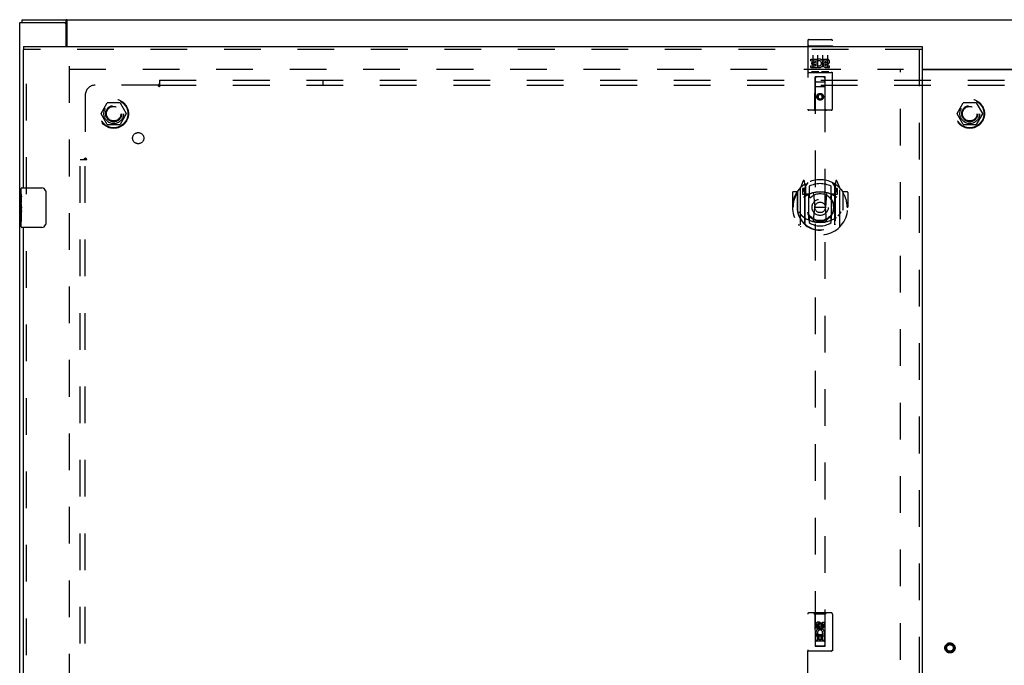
# Model space of a CAD drawing. Header units: inches. Extents: x 0 to 169, y 0 to 109.
# Tile 10 of 23: x 29 to 54, y 59 to 75. Entities that reach past the tile are written whole.
import ezdxf

# ---------------------------------------------------------------- set-up
doc = ezdxf.new("R2010")
doc.units = ezdxf.units.IN
doc.header["$LTSCALE"] = 9.280397
doc.header["$MEASUREMENT"] = 0
doc.linetypes.add('HIDDEN', pattern=[0.2, 0.1, -0.1])
doc.layers.get('0').update_dxf_attribs({"linetype": 'CONTINUOUS'})
for name, color, linetype in [('DEFAULT_2', 8, 'HIDDEN'), ('DOOR_ASSEMBLY_LEFT', 7, 'CONTINUOUS'), ('SUBPANEL', 7, 'CONTINUOUS')]:
    doc.layers.add(name, color=color, linetype=linetype)

msp = doc.modelspace()

# ---------------------------------------------------------------- linework, layer by layer
at = {"color": 3, "linetype": 'Continuous'}
for p, q in [((28.674, 39.109), (28.674, 74.959)), ((28.674, 74.959), (29.789, 74.959)), ((28.737, 75.034), (76.611, 75.034)), ((29.849, 74.359), (29.849, 74.899)), ((29.876, 74.359), (29.876, 75.003)), ((51.469, 73.784), (53.88, 73.784)), ((53.88, 73.769), (51.469, 73.769))]:
    msp.add_line(p, q, dxfattribs=at)
at = {"color": 7, "linetype": 'Continuous'}
for p, q in [((28.737, 74.959), (28.737, 75.034)), ((29.789, 74.959), (29.851, 74.959)), ((29.851, 74.959), (29.851, 75.034))]:
    msp.add_line(p, q, dxfattribs=at)
at = {"color": 3, "linetype": 'Continuous'}
for points in [[(29.866, 75.019), (29.865, 75.022), (29.863, 75.024), (29.862, 75.026), (29.86, 75.028), (29.859, 75.03), (29.857, 75.031), (29.856, 75.032), (29.855, 75.033), (29.853, 75.033), (29.852, 75.034), (29.851, 75.034)], [(29.876, 75.003), (29.875, 75.005), (29.873, 75.007), (29.872, 75.009), (29.87, 75.011), (29.869, 75.014), (29.866, 75.019)]]:
    msp.add_lwpolyline(points, dxfattribs=at)
at = {"color": 7, "linetype": 'Continuous'}
for points in [[(29.86, 74.954), (29.858, 74.955), (29.857, 74.956), (29.856, 74.957), (29.855, 74.958), (29.853, 74.958), (29.852, 74.959), (29.851, 74.959)], [(29.876, 74.948), (29.875, 74.947), (29.874, 74.947), (29.873, 74.947), (29.871, 74.947), (29.87, 74.948), (29.869, 74.948), (29.867, 74.949), (29.866, 74.949), (29.865, 74.95), (29.863, 74.951), (29.862, 74.952), (29.86, 74.954)]]:
    msp.add_lwpolyline(points, dxfattribs=at)
at = {"color": 3, "linetype": 'Continuous'}
msp.add_arc((29.789, 74.899), 0.06, 0, 90, dxfattribs=at)
at = {"layer": 'DEFAULT_2', "color": 8, "linetype": 'HIDDEN'}
for p, q in [((29.924, 73.859), (29.924, 40.209)), ((29.926, 73.784), (50.999, 73.784)), ((50.924, 40.299), (50.924, 73.769)), ((30.732, 72.664), (30.886, 72.931)), ((31.204, 72.936), (30.895, 72.936)), ((31.212, 72.931), (31.367, 72.664)), ((52.357, 72.664), (52.511, 72.931)), ((52.829, 72.936), (52.52, 72.936)), ((52.837, 72.931), (52.992, 72.664)), ((30.886, 72.386), (30.732, 72.654)), ((31.367, 72.654), (31.212, 72.386)), ((52.511, 72.386), (52.357, 72.654)), ((52.992, 72.654), (52.837, 72.386)), ((31.204, 72.381), (30.895, 72.381)), ((52.829, 72.381), (52.52, 72.381))]:
    msp.add_line(p, q, dxfattribs=at)
for centre, radius in [((31.049, 72.659), 0.372), ((31.049, 72.659), 0.356), ((52.674, 72.659), 0.372), ((52.674, 72.659), 0.356), ((31.049, 72.659), 0.204), ((31.049, 72.659), 0.183), ((52.674, 72.659), 0.204), ((52.674, 72.659), 0.183), ((52.174, 59.159), 0.128), ((52.174, 59.159), 0.0965), ((52.174, 59.159), 0.094), ((52.174, 59.159), 0.084)]:
    msp.add_circle(centre, radius, dxfattribs=at)
for centre, start, end in [((30.895, 72.926), 90.0113, 149.988), ((31.204, 72.926), 30.0108, 89.9876), ((52.52, 72.926), 90.0113, 149.988), ((52.829, 72.926), 30.0108, 89.9876), ((30.74, 72.659), 150.0117, 209.9873), ((31.358, 72.659), 330.0117, 29.9873), ((52.365, 72.659), 150.0117, 209.9873), ((52.983, 72.659), 330.0117, 29.9873), ((30.895, 72.391), 210.0108, 269.9876), ((31.204, 72.391), 270.0113, 329.988), ((52.52, 72.391), 210.0108, 269.9876), ((52.829, 72.391), 270.0113, 329.988)]:
    msp.add_arc(centre, 0.01, start, end, dxfattribs=at)
at = {"layer": 'DOOR_ASSEMBLY_LEFT', "color": 8, "linetype": 'HIDDEN'}
for p, q in [((48.581, 74.501), (48.581, 72.776)), ((48.598, 74.372), (48.597, 74.372)), ((48.598, 74.373), (48.598, 74.372)), ((48.599, 74.373), (48.598, 74.373)), ((48.6, 74.373), (48.599, 74.373)), ((48.601, 74.373), (48.6, 74.373)), ((48.602, 74.373), (48.601, 74.373)), ((48.602, 74.373), (48.602, 74.373)), ((48.603, 74.373), (48.602, 74.373)), ((48.604, 74.373), (48.603, 74.373)), ((48.605, 74.373), (48.604, 74.373)), ((48.606, 74.373), (48.605, 74.373)), ((48.606, 74.373), (48.606, 74.373)), ((48.607, 74.373), (48.606, 74.373)), ((48.608, 74.373), (48.607, 74.373)), ((48.609, 74.373), (48.608, 74.373)), ((48.61, 74.373), (48.609, 74.373)), ((48.611, 74.373), (48.61, 74.373)), ((48.611, 74.531), (49.176, 74.531)), ((48.611, 74.373), (49.176, 74.373)), ((49.176, 74.373), (49.177, 74.373)), ((49.177, 74.373), (49.178, 74.373)), ((49.178, 74.373), (49.179, 74.373)), ((49.179, 74.373), (49.179, 74.373)), ((49.179, 74.373), (49.18, 74.373)), ((49.18, 74.373), (49.181, 74.373)), ((49.181, 74.373), (49.182, 74.373)), ((49.182, 74.373), (49.183, 74.373)), ((49.183, 74.373), (49.184, 74.373)), ((49.184, 74.373), (49.184, 74.373)), ((49.184, 74.373), (49.185, 74.373)), ((49.185, 74.373), (49.186, 74.373)), ((49.186, 74.373), (49.187, 74.373)), ((49.187, 74.373), (49.188, 74.373)), ((49.188, 74.373), (49.188, 74.373)), ((49.188, 74.373), (49.189, 74.373)), ((49.206, 72.776), (49.206, 74.501)), ((51.469, 74.284), (28.769, 74.284)), ((28.844, 70.629), (28.844, 74.284)), ((48.706, 74.14), (48.706, 73.834)), ((48.831, 74.14), (48.831, 73.834)), ((48.956, 74.14), (48.956, 73.834)), ((49.081, 74.14), (49.081, 73.834)), ((51.394, 74.284), (51.394, 39.784)), ((48.662, 73.996), (48.662, 74.038)), ((48.662, 74.038), (48.818, 74.038)), ((48.662, 73.996), (48.775, 73.996)), ((48.683, 73.911), (48.683, 73.954)), ((48.683, 73.954), (48.775, 73.954)), ((48.683, 73.911), (48.775, 73.911)), ((48.775, 73.954), (48.775, 73.996)), ((48.775, 73.868), (48.775, 73.911)), ((48.818, 73.861), (48.818, 74.038)), ((48.818, 73.861), (48.831, 73.879)), ((48.842, 73.99), (48.825, 74.03)), ((48.974, 73.996), (48.974, 74.038)), ((48.974, 74.038), (49.067, 74.038)), ((48.974, 73.996), (49.067, 73.996)), ((49.034, 73.911), (49.08, 73.911)), ((49.038, 73.952), (49.067, 73.952)), ((48.611, 73.703), (49.176, 73.703)), ((48.662, 73.825), (48.662, 73.868)), ((48.662, 73.868), (48.775, 73.868)), ((48.662, 73.825), (48.818, 73.825)), ((48.855, 73.719), (48.683, 73.719)), ((48.818, 73.825), (48.818, 73.838)), ((48.821, 73.836), (48.818, 73.838)), ((49.105, 73.719), (48.933, 73.719)), ((49.038, 73.868), (49.13, 73.868)), ((49.038, 73.825), (49.13, 73.825)), ((49.13, 73.825), (49.13, 73.868)), ((48.764, 72.776), (48.767, 73.586)), ((48.789, 73.586), (48.767, 73.586)), ((48.769, 73.586), (48.769, 59.201)), ((48.999, 73.586), (48.789, 73.586)), ((48.809, 73.461), (48.979, 73.461)), ((49.02, 73.586), (48.999, 73.586)), ((49.019, 59.201), (49.019, 73.586)), ((49.024, 72.776), (49.02, 73.586)), ((49.021, 73.336), (48.766, 73.336)), ((48.894, 73.158), (48.831, 73.122)), ((48.894, 73.147), (48.841, 73.116)), ((48.894, 73.158), (48.894, 73.147)), ((48.956, 73.122), (48.894, 73.158)), ((48.946, 73.116), (48.894, 73.147)), ((48.831, 73.122), (48.831, 73.05)), ((48.831, 73.122), (48.841, 73.116)), ((48.831, 73.05), (48.841, 73.056)), ((48.831, 73.05), (48.894, 73.014)), ((48.841, 73.116), (48.841, 73.056)), ((48.841, 73.056), (48.894, 73.025)), ((48.894, 73.025), (48.946, 73.056)), ((48.894, 73.014), (48.956, 73.05)), ((48.894, 73.014), (48.894, 73.025)), ((48.956, 73.122), (48.946, 73.116)), ((48.946, 73.056), (48.946, 73.116)), ((48.956, 73.05), (48.946, 73.056)), ((48.956, 73.05), (48.956, 73.122)), ((49.176, 72.746), (48.611, 72.746)), ((48.468, 70.963), (48.398, 70.788)), ((48.511, 70.88), (48.497, 70.96)), ((48.519, 70.812), (48.589, 70.921)), ((49.199, 70.921), (49.269, 70.812)), ((49.29, 70.96), (49.276, 70.88)), ((49.389, 70.788), (49.319, 70.963)), ((48.194, 70.666), (48.194, 70.293)), ((48.311, 70.681), (48.209, 70.681)), ((48.311, 70.681), (48.311, 70.293)), ((48.319, 70.666), (48.311, 70.681)), ((48.319, 70.684), (48.319, 70.227)), ((48.394, 70.777), (48.394, 69.81)), ((48.451, 70.772), (48.451, 70.622)), ((48.511, 70.772), (48.451, 70.772)), ((48.459, 70.745), (48.489, 70.699)), ((48.519, 70.752), (48.464, 70.752)), ((48.49, 70.863), (48.49, 70.863)), ((48.49, 70.863), (48.49, 70.863)), ((48.49, 70.863), (48.49, 70.863)), ((48.511, 69.863), (48.511, 70.88)), ((48.519, 69.868), (48.519, 70.871)), ((48.521, 70.847), (48.521, 70.639)), ((48.619, 70.825), (48.619, 70.572)), ((49.169, 70.572), (49.169, 70.825)), ((49.266, 70.639), (49.266, 70.847)), ((49.269, 69.868), (49.269, 70.871)), ((49.324, 70.752), (49.269, 70.752)), ((49.276, 70.88), (49.276, 69.863)), ((49.336, 70.772), (49.276, 70.772)), ((49.298, 70.863), (49.293, 70.866)), ((49.298, 70.699), (49.328, 70.745)), ((49.336, 70.622), (49.336, 70.772)), ((49.394, 69.81), (49.394, 70.777)), ((49.476, 70.681), (49.468, 70.666)), ((49.469, 70.684), (49.469, 70.227)), ((49.476, 70.293), (49.476, 70.681)), ((49.579, 70.681), (49.476, 70.681)), ((49.594, 70.666), (49.594, 70.293)), ((48.451, 70.622), (48.511, 70.622)), ((48.611, 70.621), (48.539, 70.621)), ((48.541, 70.619), (48.607, 70.619)), ((48.611, 69.98), (48.611, 70.611)), ((48.73, 70.637), (48.761, 70.293)), ((49.057, 70.637), (49.026, 70.293)), ((49.249, 70.621), (49.176, 70.621)), ((49.176, 70.611), (49.176, 69.98)), ((49.18, 70.619), (49.246, 70.619)), ((49.276, 70.622), (49.336, 70.622)), ((48.194, 70.293), (48.209, 70.293)), ((48.311, 70.293), (48.326, 70.293)), ((48.319, 70.227), (48.319, 70.224)), ((48.731, 69.954), (48.761, 70.293)), ((48.761, 70.293), (49.026, 70.293)), ((49.056, 69.954), (49.026, 70.293)), ((49.476, 70.293), (49.461, 70.293)), ((49.469, 70.227), (49.468, 70.224)), ((49.579, 70.293), (49.594, 70.293)), ((28.844, 44.129), (28.844, 69.939)), ((48.619, 70.011), (48.619, 69.908)), ((49.169, 69.908), (49.169, 70.011)), ((48.581, 58.159), (48.581, 60.016)), ((49.176, 60.046), (48.611, 60.046)), ((48.764, 60.016), (48.734, 60.046)), ((48.764, 60.016), (48.767, 59.206)), ((49.024, 60.016), (48.764, 60.016)), ((49.02, 59.206), (49.024, 60.016)), ((49.024, 60.016), (49.054, 60.046)), ((49.206, 60.016), (49.206, 58.159)), ((48.787, 59.657), (48.787, 59.749)), ((48.829, 59.749), (48.829, 59.657)), ((48.894, 59.778), (48.831, 59.742)), ((48.831, 59.742), (48.831, 59.67)), ((48.831, 59.742), (48.841, 59.736)), ((48.894, 59.767), (48.841, 59.736)), ((48.841, 59.736), (48.841, 59.676)), ((48.873, 59.72), (48.873, 59.749)), ((48.894, 59.778), (48.894, 59.767)), ((48.956, 59.742), (48.894, 59.778)), ((48.946, 59.736), (48.894, 59.767)), ((48.914, 59.763), (48.914, 59.716)), ((48.956, 59.742), (48.946, 59.736)), ((48.946, 59.676), (48.946, 59.736)), ((48.956, 59.67), (48.956, 59.742)), ((48.958, 59.72), (48.958, 59.813)), ((48.958, 59.813), (49, 59.813)), ((49, 59.813), (49, 59.72)), ((49.021, 59.456), (48.766, 59.456)), ((48.829, 59.657), (48.787, 59.657)), ((48.787, 59.344), (48.787, 59.5)), ((48.787, 59.5), (48.965, 59.5)), ((48.835, 59.525), (48.796, 59.508)), ((48.829, 59.458), (48.829, 59.344)), ((48.872, 59.458), (48.829, 59.458)), ((48.831, 59.67), (48.841, 59.676)), ((48.831, 59.67), (48.894, 59.634)), ((48.841, 59.676), (48.894, 59.645)), ((48.872, 59.365), (48.872, 59.458)), ((48.894, 59.645), (48.946, 59.676)), ((48.894, 59.634), (48.956, 59.67)), ((48.894, 59.634), (48.894, 59.645)), ((48.914, 59.458), (48.914, 59.365)), ((48.958, 59.458), (48.914, 59.458)), ((48.956, 59.67), (48.946, 59.676)), ((48.965, 59.5), (48.946, 59.513)), ((48.958, 59.344), (48.958, 59.458)), ((48.99, 59.504), (48.988, 59.5)), ((48.988, 59.5), (49, 59.5)), ((49, 59.5), (49, 59.344)), ((48.767, 59.206), (49.02, 59.206)), ((48.772, 59.211), (48.774, 59.211)), ((48.774, 59.211), (48.778, 59.211)), ((48.778, 59.201), (48.774, 59.201)), ((48.778, 59.211), (48.782, 59.211)), ((48.782, 59.201), (48.778, 59.201)), ((48.782, 59.211), (48.789, 59.211)), ((48.789, 59.201), (48.782, 59.201)), ((48.829, 59.344), (48.787, 59.344)), ((48.789, 59.211), (49.003, 59.211)), ((48.789, 59.201), (48.999, 59.201)), ((48.979, 59.331), (48.809, 59.331)), ((48.914, 59.365), (48.872, 59.365)), ((49, 59.344), (48.958, 59.344)), ((49.002, 59.201), (48.999, 59.201)), ((49.008, 59.201), (49.002, 59.201)), ((49.003, 59.211), (49.008, 59.211)), ((49.008, 59.211), (49.012, 59.211)), ((49.012, 59.201), (49.008, 59.201)), ((49.012, 59.211), (49.014, 59.211)), ((49.014, 59.201), (49.012, 59.201)), ((49.016, 59.201), (49.014, 59.201)), ((49.176, 59.081), (48.611, 59.081))]:
    msp.add_line(p, q, dxfattribs=at)
at = {"layer": 'DOOR_ASSEMBLY_LEFT', "color": 7, "linetype": 'Continuous'}
for p, q in [((28.769, 74.359), (28.769, 74.284)), ((51.469, 74.359), (51.469, 74.284)), ((28.709, 70.625), (28.709, 70.769)), ((28.724, 70.784), (29.234, 70.784)), ((29.333, 70.684), (29.333, 69.884)), ((28.709, 70.369), (28.709, 70.622)), ((28.718, 70.567), (28.709, 70.567)), ((28.709, 70.399), (28.719, 70.399)), ((28.719, 70.399), (28.719, 70.556)), ((28.709, 69.799), (28.709, 70.366)), ((28.711, 70.336), (28.709, 70.336)), ((28.709, 70.204), (28.718, 70.204)), ((28.709, 70.168), (28.719, 70.168)), ((28.719, 70.215), (28.719, 70.268)), ((28.719, 69.938), (28.719, 70.168)), ((28.709, 70.105), (28.719, 70.105)), ((28.709, 69.938), (28.719, 69.938)), ((29.234, 69.784), (28.724, 69.784))]:
    msp.add_line(p, q, dxfattribs=at)
at = {"layer": 'DOOR_ASSEMBLY_LEFT', "color": 3, "linetype": 'Continuous'}
for p, q in [((28.769, 74.359), (51.469, 74.359)), ((28.769, 70.784), (28.769, 74.284)), ((51.469, 74.284), (51.469, 39.784)), ((28.769, 44.284), (28.769, 69.784))]:
    msp.add_line(p, q, dxfattribs=at)
at = {"layer": 'DOOR_ASSEMBLY_LEFT', "color": 8, "linetype": 'HIDDEN'}
for points in [[(48.597, 74.372), (48.597, 74.372), (48.596, 74.372), (48.596, 74.372), (48.595, 74.372), (48.595, 74.372), (48.595, 74.372), (48.594, 74.372), (48.594, 74.372), (48.594, 74.372), (48.593, 74.372), (48.593, 74.372), (48.593, 74.372), (48.592, 74.372), (48.592, 74.372), (48.592, 74.372), (48.591, 74.371), (48.591, 74.371), (48.591, 74.371), (48.59, 74.371), (48.59, 74.371), (48.59, 74.371), (48.59, 74.371), (48.589, 74.371), (48.589, 74.371), (48.589, 74.371), (48.588, 74.371), (48.588, 74.371), (48.588, 74.371), (48.588, 74.37), (48.587, 74.37), (48.587, 74.37), (48.587, 74.37), (48.587, 74.37), (48.586, 74.37), (48.586, 74.37), (48.586, 74.37), (48.586, 74.37), (48.585, 74.37), (48.585, 74.37), (48.585, 74.37), (48.585, 74.369), (48.585, 74.369), (48.584, 74.369), (48.584, 74.369), (48.584, 74.369), (48.584, 74.369), (48.584, 74.369), (48.584, 74.369), (48.583, 74.369), (48.583, 74.369), (48.583, 74.368), (48.583, 74.368), (48.583, 74.368), (48.583, 74.368), (48.582, 74.368), (48.582, 74.368), (48.582, 74.368), (48.582, 74.368), (48.582, 74.368), (48.582, 74.368), (48.582, 74.367), (48.582, 74.367), (48.582, 74.367), (48.582, 74.367), (48.582, 74.367), (48.581, 74.367), (48.581, 74.367), (48.581, 74.367), (48.581, 74.367), (48.581, 74.367), (48.581, 74.366), (48.581, 74.366), (48.581, 74.366), (48.581, 74.366), (48.581, 74.366), (48.581, 74.366), (48.581, 74.366)], [(49.189, 74.373), (49.19, 74.372), (49.19, 74.372), (49.191, 74.372), (49.191, 74.372), (49.191, 74.372), (49.192, 74.372), (49.192, 74.372), (49.192, 74.372), (49.193, 74.372), (49.193, 74.372), (49.193, 74.372), (49.194, 74.372), (49.194, 74.372), (49.194, 74.372), (49.195, 74.372), (49.195, 74.372), (49.195, 74.372), (49.196, 74.371), (49.196, 74.371), (49.196, 74.371), (49.197, 74.371), (49.197, 74.371), (49.197, 74.371), (49.198, 74.371), (49.198, 74.371), (49.198, 74.371), (49.198, 74.371), (49.199, 74.371), (49.199, 74.371), (49.199, 74.371), (49.2, 74.37), (49.2, 74.37), (49.2, 74.37), (49.2, 74.37), (49.201, 74.37), (49.201, 74.37), (49.201, 74.37), (49.201, 74.37), (49.201, 74.37), (49.202, 74.37), (49.202, 74.37), (49.202, 74.37), (49.202, 74.369), (49.203, 74.369), (49.203, 74.369), (49.203, 74.369), (49.203, 74.369), (49.203, 74.369), (49.203, 74.369), (49.204, 74.369), (49.204, 74.369), (49.204, 74.369), (49.204, 74.368), (49.204, 74.368), (49.204, 74.368), (49.205, 74.368), (49.205, 74.368), (49.205, 74.368), (49.205, 74.368), (49.205, 74.368), (49.205, 74.368), (49.205, 74.368), (49.205, 74.367), (49.205, 74.367), (49.206, 74.367), (49.206, 74.367), (49.206, 74.367), (49.206, 74.367), (49.206, 74.367), (49.206, 74.367), (49.206, 74.367), (49.206, 74.367), (49.206, 74.366), (49.206, 74.366), (49.206, 74.366), (49.206, 74.366), (49.206, 74.366), (49.206, 74.366), (49.206, 74.366)], [(48.683, 73.719), (48.682, 73.719), (48.682, 73.719), (48.682, 73.719), (48.682, 73.719), (48.682, 73.719), (48.681, 73.719), (48.681, 73.719), (48.681, 73.719), (48.681, 73.719), (48.681, 73.719), (48.681, 73.719), (48.68, 73.719), (48.68, 73.719), (48.68, 73.719), (48.68, 73.719), (48.68, 73.719), (48.68, 73.719), (48.679, 73.719), (48.679, 73.72), (48.679, 73.72), (48.679, 73.72), (48.679, 73.72), (48.679, 73.72), (48.678, 73.72), (48.678, 73.72), (48.678, 73.72), (48.678, 73.72), (48.678, 73.72), (48.678, 73.72), (48.678, 73.72), (48.678, 73.72), (48.677, 73.72), (48.677, 73.72), (48.677, 73.72), (48.677, 73.72), (48.677, 73.72), (48.677, 73.72), (48.677, 73.72), (48.677, 73.72), (48.677, 73.72), (48.677, 73.72), (48.676, 73.72), (48.676, 73.72), (48.676, 73.72), (48.676, 73.72), (48.676, 73.72)], [(48.861, 73.72), (48.861, 73.72), (48.861, 73.72), (48.861, 73.72), (48.861, 73.72), (48.861, 73.72), (48.861, 73.72), (48.86, 73.72), (48.86, 73.72), (48.86, 73.72), (48.86, 73.72), (48.86, 73.72), (48.86, 73.72), (48.86, 73.72), (48.86, 73.72), (48.86, 73.72), (48.859, 73.72), (48.859, 73.72), (48.859, 73.72), (48.859, 73.72), (48.859, 73.72), (48.859, 73.72), (48.859, 73.72), (48.859, 73.72), (48.858, 73.72), (48.858, 73.72), (48.858, 73.72), (48.858, 73.72), (48.858, 73.719), (48.858, 73.719), (48.857, 73.719), (48.857, 73.719), (48.857, 73.719), (48.857, 73.719), (48.857, 73.719), (48.857, 73.719), (48.856, 73.719), (48.856, 73.719), (48.856, 73.719), (48.856, 73.719), (48.856, 73.719), (48.856, 73.719), (48.855, 73.719), (48.855, 73.719), (48.855, 73.719), (48.855, 73.719)], [(48.933, 73.719), (48.932, 73.719), (48.932, 73.719), (48.932, 73.719), (48.932, 73.719), (48.932, 73.719), (48.931, 73.719), (48.931, 73.719), (48.931, 73.719), (48.931, 73.719), (48.931, 73.719), (48.931, 73.719), (48.93, 73.719), (48.93, 73.719), (48.93, 73.719), (48.93, 73.719), (48.93, 73.719), (48.93, 73.719), (48.929, 73.719), (48.929, 73.72), (48.929, 73.72), (48.929, 73.72), (48.929, 73.72), (48.929, 73.72), (48.928, 73.72), (48.928, 73.72), (48.928, 73.72), (48.928, 73.72), (48.928, 73.72), (48.928, 73.72), (48.928, 73.72), (48.928, 73.72), (48.927, 73.72), (48.927, 73.72), (48.927, 73.72), (48.927, 73.72), (48.927, 73.72), (48.927, 73.72), (48.927, 73.72), (48.927, 73.72), (48.927, 73.72), (48.927, 73.72), (48.926, 73.72), (48.926, 73.72), (48.926, 73.72), (48.926, 73.72), (48.926, 73.72)], [(49.111, 73.72), (49.111, 73.72), (49.111, 73.72), (49.111, 73.72), (49.111, 73.72), (49.111, 73.72), (49.111, 73.72), (49.11, 73.72), (49.11, 73.72), (49.11, 73.72), (49.11, 73.72), (49.11, 73.72), (49.11, 73.72), (49.11, 73.72), (49.11, 73.72), (49.11, 73.72), (49.109, 73.72), (49.109, 73.72), (49.109, 73.72), (49.109, 73.72), (49.109, 73.72), (49.109, 73.72), (49.109, 73.72), (49.109, 73.72), (49.108, 73.72), (49.108, 73.72), (49.108, 73.72), (49.108, 73.72), (49.108, 73.719), (49.108, 73.719), (49.107, 73.719), (49.107, 73.719), (49.107, 73.719), (49.107, 73.719), (49.107, 73.719), (49.107, 73.719), (49.106, 73.719), (49.106, 73.719), (49.106, 73.719), (49.106, 73.719), (49.106, 73.719), (49.106, 73.719), (49.105, 73.719), (49.105, 73.719), (49.105, 73.719), (49.105, 73.719)], [(48.348, 70.732), (48.349, 70.733), (48.35, 70.734), (48.35, 70.735), (48.351, 70.735), (48.352, 70.736), (48.352, 70.737), (48.353, 70.738), (48.354, 70.739), (48.355, 70.739), (48.355, 70.74), (48.356, 70.741), (48.357, 70.741), (48.358, 70.742), (48.359, 70.743), (48.359, 70.744), (48.36, 70.744), (48.361, 70.745), (48.362, 70.746), (48.363, 70.746), (48.364, 70.747), (48.364, 70.747), (48.365, 70.748), (48.366, 70.749), (48.367, 70.749), (48.368, 70.75), (48.369, 70.75), (48.37, 70.751), (48.37, 70.751), (48.371, 70.752), (48.372, 70.752), (48.373, 70.753), (48.374, 70.753), (48.375, 70.754), (48.376, 70.754)], [(49.411, 70.754), (49.412, 70.754), (49.413, 70.753), (49.414, 70.753), (49.415, 70.752), (49.416, 70.752), (49.417, 70.751), (49.418, 70.751), (49.418, 70.75), (49.419, 70.75), (49.42, 70.749), (49.421, 70.749), (49.422, 70.748), (49.423, 70.747), (49.424, 70.747), (49.424, 70.746), (49.425, 70.746), (49.426, 70.745), (49.427, 70.744), (49.428, 70.744), (49.429, 70.743), (49.429, 70.742), (49.43, 70.741), (49.431, 70.741), (49.432, 70.74), (49.432, 70.739), (49.433, 70.739), (49.434, 70.738), (49.435, 70.737), (49.435, 70.736), (49.436, 70.735), (49.437, 70.735), (49.438, 70.734), (49.438, 70.733), (49.439, 70.732)], [(48.361, 70.18), (48.364, 70.175), (48.367, 70.17), (48.37, 70.165), (48.373, 70.16), (48.376, 70.156), (48.379, 70.151), (48.381, 70.147), (48.384, 70.143), (48.386, 70.14), (48.389, 70.136), (48.391, 70.133), (48.394, 70.129), (48.396, 70.126), (48.398, 70.123), (48.401, 70.12), (48.403, 70.117), (48.405, 70.114), (48.407, 70.112), (48.409, 70.109), (48.411, 70.107), (48.413, 70.104), (48.415, 70.102), (48.417, 70.1), (48.419, 70.098), (48.421, 70.096), (48.423, 70.094), (48.425, 70.092), (48.426, 70.09), (48.428, 70.089), (48.43, 70.087), (48.431, 70.085), (48.433, 70.084), (48.435, 70.082), (48.436, 70.081), (48.438, 70.08), (48.439, 70.078)], [(49.348, 70.078), (49.349, 70.08), (49.351, 70.081), (49.352, 70.082), (49.354, 70.084), (49.356, 70.085), (49.357, 70.087), (49.359, 70.089), (49.361, 70.09), (49.363, 70.092), (49.364, 70.094), (49.366, 70.096), (49.368, 70.098), (49.37, 70.1), (49.372, 70.102), (49.374, 70.104), (49.376, 70.107), (49.378, 70.109), (49.38, 70.112), (49.382, 70.114), (49.384, 70.117), (49.386, 70.12), (49.389, 70.123), (49.391, 70.126), (49.393, 70.129), (49.396, 70.133), (49.398, 70.136), (49.401, 70.14), (49.403, 70.143), (49.406, 70.147), (49.409, 70.151), (49.411, 70.156), (49.414, 70.16), (49.417, 70.165), (49.42, 70.17), (49.423, 70.175), (49.426, 70.18)], [(49.082, 69.936), (49.076, 69.935), (49.071, 69.934), (49.065, 69.932), (49.06, 69.931), (49.054, 69.93), (49.049, 69.928), (49.044, 69.927), (49.038, 69.926), (49.033, 69.925), (49.027, 69.924), (49.022, 69.923), (49.016, 69.922), (49.011, 69.921), (49.005, 69.92), (49, 69.919), (48.994, 69.918), (48.988, 69.917), (48.983, 69.916), (48.977, 69.916), (48.972, 69.915), (48.966, 69.915), (48.961, 69.914), (48.955, 69.913), (48.949, 69.913), (48.944, 69.913), (48.938, 69.912), (48.933, 69.912), (48.927, 69.912), (48.922, 69.911), (48.916, 69.911), (48.91, 69.911), (48.905, 69.911), (48.899, 69.911), (48.894, 69.911), (48.888, 69.911), (48.882, 69.911), (48.877, 69.911), (48.871, 69.911), (48.866, 69.911), (48.86, 69.912), (48.854, 69.912), (48.849, 69.912), (48.843, 69.913), (48.838, 69.913), (48.832, 69.913), (48.827, 69.914), (48.821, 69.915), (48.815, 69.915), (48.81, 69.916), (48.804, 69.916), (48.799, 69.917), (48.793, 69.918), (48.788, 69.919), (48.782, 69.92), (48.777, 69.921), (48.771, 69.922), (48.766, 69.923), (48.76, 69.924), (48.755, 69.925), (48.749, 69.926), (48.744, 69.927), (48.738, 69.928), (48.733, 69.93), (48.727, 69.931), (48.722, 69.932), (48.716, 69.934), (48.711, 69.935), (48.706, 69.936)], [(48.376, 69.833), (48.375, 69.833), (48.374, 69.833), (48.373, 69.834), (48.372, 69.834), (48.371, 69.835), (48.37, 69.835), (48.37, 69.836), (48.369, 69.836), (48.368, 69.837), (48.367, 69.837), (48.366, 69.838), (48.365, 69.839), (48.364, 69.839), (48.364, 69.84), (48.363, 69.84), (48.362, 69.841), (48.361, 69.842), (48.36, 69.842), (48.359, 69.843), (48.359, 69.844), (48.358, 69.844), (48.357, 69.845), (48.356, 69.846), (48.355, 69.847), (48.355, 69.847), (48.354, 69.848), (48.353, 69.849), (48.352, 69.85), (48.352, 69.85), (48.351, 69.851), (48.35, 69.852), (48.35, 69.853), (48.349, 69.854), (48.348, 69.854)], [(49.439, 69.854), (49.438, 69.854), (49.438, 69.853), (49.437, 69.852), (49.436, 69.851), (49.435, 69.85), (49.435, 69.85), (49.434, 69.849), (49.433, 69.848), (49.432, 69.847), (49.432, 69.847), (49.431, 69.846), (49.43, 69.845), (49.429, 69.844), (49.429, 69.844), (49.428, 69.843), (49.427, 69.842), (49.426, 69.842), (49.425, 69.841), (49.424, 69.84), (49.424, 69.84), (49.423, 69.839), (49.422, 69.839), (49.421, 69.838), (49.42, 69.837), (49.419, 69.837), (49.418, 69.836), (49.418, 69.836), (49.417, 69.835), (49.416, 69.835), (49.415, 69.834), (49.414, 69.834), (49.413, 69.833), (49.412, 69.833), (49.411, 69.833)], [(48.769, 59.211), (48.769, 59.211), (48.769, 59.211), (48.769, 59.211), (48.77, 59.211), (48.77, 59.211), (48.771, 59.211), (48.772, 59.211), (48.772, 59.211)], [(48.774, 59.201), (48.772, 59.201), (48.772, 59.201), (48.771, 59.201), (48.77, 59.201), (48.77, 59.201), (48.769, 59.201), (48.769, 59.201), (48.769, 59.201), (48.769, 59.201)], [(49.014, 59.211), (49.016, 59.211), (49.016, 59.211), (49.017, 59.211), (49.018, 59.211), (49.018, 59.211), (49.018, 59.211), (49.019, 59.211), (49.019, 59.211)], [(49.019, 59.201), (49.019, 59.201), (49.018, 59.201), (49.018, 59.201), (49.018, 59.201), (49.017, 59.201), (49.016, 59.201), (49.016, 59.201)]]:
    msp.add_lwpolyline(points, dxfattribs=at)
at = {"layer": 'DOOR_ASSEMBLY_LEFT', "color": 7, "linetype": 'Continuous'}
for points in [[(29.327, 70.72), (29.329, 70.714), (29.33, 70.708), (29.332, 70.702), (29.333, 70.696), (29.333, 70.69), (29.333, 70.684)], [(28.709, 70.625), (28.709, 70.621), (28.709, 70.617), (28.71, 70.612), (28.711, 70.606), (28.713, 70.599), (28.714, 70.591), (28.715, 70.583), (28.717, 70.574)], [(28.717, 70.574), (28.718, 70.565), (28.719, 70.556)], [(28.709, 70.369), (28.709, 70.362), (28.709, 70.354), (28.71, 70.346), (28.711, 70.337)], [(28.711, 70.337), (28.715, 70.31), (28.716, 70.301), (28.717, 70.292), (28.717, 70.284), (28.718, 70.276), (28.719, 70.268)], [(28.719, 70.215), (28.718, 70.209), (28.718, 70.203), (28.717, 70.197), (28.717, 70.191), (28.716, 70.185), (28.715, 70.179)], [(29.333, 69.884), (29.333, 69.877), (29.333, 69.871), (29.332, 69.865), (29.33, 69.859), (29.329, 69.853), (29.327, 69.848)]]:
    msp.add_lwpolyline(points, dxfattribs=at)
at = {"layer": 'DOOR_ASSEMBLY_LEFT', "color": 8, "linetype": 'HIDDEN'}
for centre, radius in [((48.894, 73.086), 0.085), ((48.894, 73.086), 0.0845), ((48.894, 70.291), 0.35), ((48.894, 70.291), 0.335), ((48.894, 70.291), 0.205), ((48.894, 70.291), 0.133), ((48.894, 59.706), 0.085), ((48.894, 59.706), 0.0845)]:
    msp.add_circle(centre, radius, dxfattribs=at)
for centre, radius, start, end in [((48.611, 74.501), 0.03, 90, 180), ((49.176, 74.501), 0.03, 0, 90), ((48.868, 73.932), 0.107, 244.2636, 113.4027), ((48.868, 73.932), 0.0639, 234.8895, 113.4026), ((49.038, 73.889), 0.0635, 90, 270), ((49.038, 73.89), 0.0219, 100.307, 270), ((49.067, 73.974), 0.0644, 282.2995, 90.0775), ((49.067, 73.974), 0.0219, 269.9011, 90), ((48.611, 73.673), 0.03, 90, 180), ((49.176, 73.673), 0.03, 0, 90), ((48.809, 73.546), 0.04, 90, 180), ((48.809, 73.501), 0.04, 180, 270), ((48.979, 73.546), 0.04, 0, 90), ((48.979, 73.501), 0.04, 270, 360), ((48.611, 72.776), 0.03, 180, 270), ((48.734, 72.776), 0.03, 270, 360), ((49.054, 72.776), 0.03, 180, 270), ((49.176, 72.776), 0.03, 270, 360), ((48.894, 70.291), 0.7, 35.2961, 144.7039), ((48.482, 70.958), 0.015, 10, 158.1959), ((48.539, 70.871), 0.02, 121.4688, 179.9992), ((48.894, 70.291), 0.6, 62.7204, 117.2796), ((49.249, 70.871), 0.02, 0, 58.5295), ((49.305, 70.958), 0.015, 21.8041, 170), ((48.894, 70.293), 0.7, 125.5126, 54.4874), ((48.209, 70.666), 0.015, 90, 180), ((48.894, 70.293), 0.685, 146.9885, 180), ((48.339, 70.684), 0.02, 144.7039, 180), ((48.409, 70.777), 0.015, 135.0748, 180), ((48.464, 70.747), 0.005, 90, 212.6792), ((48.894, 69.981), 0.7, 53.2319, 126.7681), ((48.499, 70.847), 0.02, 0, 125.5126), ((48.331, 70.597), 0.188, 0, 32.6792), ((48.501, 70.847), 0.02, 0, 125.2543), ((48.539, 70.641), 0.02, 180, 270), ((48.541, 70.639), 0.02, 180, 270), ((48.894, 69.979), 0.7, 66.536, 113.464), ((48.711, 70.636), 0.02, 5.0796, 105.6131), ((49.077, 70.636), 0.02, 74.3869, 174.9204), ((49.246, 70.639), 0.02, 270, 360), ((49.249, 70.641), 0.02, 270, 360), ((49.286, 70.847), 0.02, 54.7457, 180), ((49.289, 70.847), 0.02, 54.4874, 180), ((49.457, 70.597), 0.188, 147.3208, 180), ((49.324, 70.747), 0.005, 327.3208, 90), ((49.379, 70.777), 0.015, 0, 44.9252), ((49.449, 70.684), 0.02, 0, 35.2961), ((48.894, 70.293), 0.685, 0, 33.0115), ((49.579, 70.666), 0.015, 0, 90), ((48.607, 70.639), 0.02, 270, 293.464), ((48.626, 70.611), 0.015, 112.9863, 180), ((48.649, 70.572), 0.03, 180, 311.1261), ((48.894, 70.291), 0.343, 48.8739, 131.1261), ((49.139, 70.572), 0.03, 228.8739, 360), ((49.161, 70.611), 0.015, 0, 67.0137), ((49.18, 70.639), 0.02, 246.536, 270), ((48.894, 70.296), 0.583, 180.2464, 359.7536), ((48.339, 70.227), 0.02, 180, 187.6622), ((48.894, 70.301), 0.58, 187.6622, 352.3378), ((49.449, 70.227), 0.02, 352.3378, 360), ((48.894, 70.611), 0.7, 229.529, 310.471), ((48.626, 69.98), 0.015, 180, 247.0137), ((48.649, 70.011), 0.03, 48.8739, 180), ((48.894, 70.301), 0.48, 235.0461, 304.9539), ((48.894, 70.291), 0.343, 228.8739, 311.1261), ((48.711, 69.956), 0.02, 254.4248, 354.9204), ((49.076, 69.956), 0.02, 185.0796, 285.5752), ((49.139, 70.011), 0.03, 0, 131.1261), ((49.161, 69.98), 0.015, 292.9863, 360), ((48.409, 69.81), 0.015, 180, 224.9252), ((48.526, 69.863), 0.015, 180, 229.6413), ((48.539, 69.868), 0.02, 180, 230.6594), ((49.249, 69.868), 0.02, 309.3378, 359.9984), ((49.261, 69.863), 0.015, 310.3587, 360), ((49.379, 69.81), 0.015, 315.0748, 360), ((48.611, 60.016), 0.03, 90, 180), ((49.176, 60.016), 0.03, 0, 90), ((48.851, 59.749), 0.0644, 12.2995, 180.0775), ((48.851, 59.749), 0.0219, 359.9011, 180), ((48.937, 59.72), 0.0635, 180, 360), ((48.936, 59.72), 0.0219, 190.307, 360), ((48.894, 59.55), 0.107, 334.2636, 203.4027), ((48.894, 59.55), 0.0639, 324.8895, 203.4026), ((48.809, 59.291), 0.04, 90, 180), ((48.809, 59.246), 0.04, 180, 270), ((48.979, 59.291), 0.04, 0, 90), ((48.979, 59.246), 0.04, 270, 360), ((48.611, 59.111), 0.03, 180, 270), ((49.176, 59.111), 0.03, 270, 360)]:
    msp.add_arc(centre, radius, start, end, dxfattribs=at)
at = {"layer": 'DOOR_ASSEMBLY_LEFT', "color": 7, "linetype": 'Continuous'}
for centre, radius, start, end in [((28.724, 70.769), 0.015, 90, 180), ((29.234, 70.684), 0.1, 21.1999, 90), ((28.724, 69.799), 0.015, 180, 270), ((29.234, 69.884), 0.1, 270, 338.7946)]:
    msp.add_arc(centre, radius, start, end, dxfattribs=at)
msp.add_ellipse((28.909, 70.202), major_axis=(0.2, 0), ratio=0.432808, start_param=3.141593, end_param=3.403409, dxfattribs=at)
at = {"layer": 'SUBPANEL', "color": 8, "linetype": 'HIDDEN'}
for p, q in [((32.17, 73.378), (30.58, 73.378)), ((32.184, 73.392), (32.181, 73.389)), ((32.188, 73.396), (32.184, 73.392)), ((32.205, 73.503), (32.205, 73.416)), ((32.205, 73.503), (73.143, 73.503)), ((32.205, 73.416), (32.205, 73.337)), ((32.205, 73.378), (73.143, 73.378)), ((36.33, 73.503), (36.33, 73.378)), ((30.33, 73.128), (30.33, 71.538)), ((32.183, 73.358), (32.179, 73.364)), ((30.205, 42.565), (30.205, 71.503)), ((30.205, 71.503), (30.292, 71.503)), ((30.292, 71.503), (30.371, 71.503)), ((30.33, 42.565), (30.33, 71.503))]:
    msp.add_line(p, q, dxfattribs=at)
for points in [[(32.181, 73.389), (32.179, 73.387), (32.177, 73.385), (32.176, 73.383), (32.174, 73.382), (32.173, 73.38), (32.171, 73.379), (32.17, 73.378)], [(32.179, 73.364), (32.178, 73.366), (32.177, 73.369), (32.175, 73.371), (32.174, 73.373), (32.173, 73.374), (32.171, 73.376), (32.17, 73.378)], [(32.205, 73.416), (32.204, 73.414), (32.202, 73.412), (32.201, 73.41), (32.2, 73.409), (32.198, 73.407), (32.197, 73.405), (32.195, 73.403), (32.194, 73.402), (32.193, 73.4), (32.191, 73.399), (32.19, 73.398), (32.188, 73.396)], [(32.205, 73.337), (32.204, 73.337), (32.202, 73.338), (32.201, 73.339), (32.199, 73.34), (32.198, 73.34), (32.196, 73.341), (32.195, 73.343), (32.193, 73.344), (32.192, 73.345), (32.191, 73.347), (32.189, 73.348), (32.188, 73.35), (32.187, 73.352), (32.186, 73.354), (32.184, 73.356), (32.183, 73.358)], [(30.292, 71.503), (30.294, 71.504), (30.296, 71.505), (30.298, 71.507), (30.299, 71.508), (30.301, 71.51), (30.303, 71.511), (30.304, 71.513), (30.306, 71.514), (30.307, 71.515), (30.309, 71.517), (30.31, 71.518), (30.312, 71.52), (30.313, 71.521)], [(30.313, 71.521), (30.318, 71.526), (30.319, 71.527), (30.321, 71.529), (30.323, 71.531), (30.324, 71.532), (30.326, 71.534), (30.328, 71.535), (30.329, 71.537), (30.33, 71.538)], [(30.344, 71.528), (30.341, 71.53), (30.339, 71.531), (30.337, 71.533), (30.335, 71.534), (30.333, 71.535), (30.332, 71.537), (30.33, 71.538)], [(30.371, 71.503), (30.371, 71.504), (30.37, 71.506), (30.369, 71.507), (30.368, 71.509), (30.367, 71.51), (30.366, 71.512), (30.365, 71.513), (30.364, 71.514), (30.362, 71.516), (30.361, 71.517), (30.359, 71.518), (30.358, 71.52), (30.356, 71.521), (30.354, 71.522), (30.352, 71.523), (30.35, 71.525), (30.344, 71.528)]]:
    msp.add_lwpolyline(points, dxfattribs=at)
for centre, radius in [((31.049, 72.659), 0.25), ((52.674, 72.659), 0.25), ((31.668, 72.04), 0.141)]:
    msp.add_circle(centre, radius, dxfattribs=at)
msp.add_arc((30.58, 73.128), 0.25, 90, 180, dxfattribs=at)

doc.saveas('drawing.dxf')
